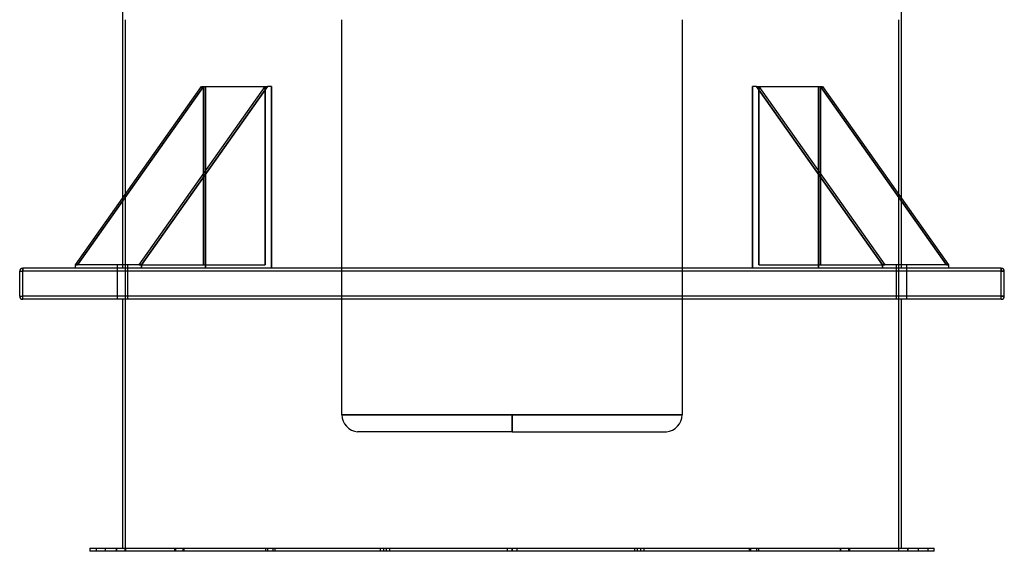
# Model space of a CAD drawing. Header units: millimetres. Extents: x -790 to 790, y -924 to 924.
# Tile 1 of 36: x -790 to 790, y -924 to -72. Entities that reach past the tile are written whole.
import ezdxf

# ---------------------------------------------------------------- set-up
doc = ezdxf.new("R2010")
doc.units = ezdxf.units.MM
doc.layers.add('HIDDEN', color=7, linetype='Continuous')
doc.layers.add('THICK', color=7, linetype='Continuous')

msp = doc.modelspace()

# ---------------------------------------------------------------- linework, layer by layer
at = {"layer": 'HIDDEN'}
for p, q in [((-620, -924), (-620, -71.8)), ((-272.8, -705.2), (-272.8, -71.8)), ((272.8, -71.8), (272.8, -705.2)), ((620, -71.8), (620, -924)), ((-697.1, -465), (-495, -179.1)), ((-594.6, -465), (-392.4, -179.1)), ((-495, -465), (-495, -179.1)), ((-491.8, -179.1), (-491.8, -470)), ((-491.8, -470), (-491.8, -179.1)), ((-396, -465), (-396, -179.1)), ((-396, -179.1), (-396, -465)), ((-385.7, -470), (-385.7, -179.1)), ((385.7, -179.1), (385.7, -470)), ((392.4, -179.1), (594.6, -465)), ((396, -465), (396, -179.1)), ((396, -179.1), (396, -465)), ((491.8, -470), (491.8, -179.1)), ((491.8, -179.1), (491.8, -470)), ((495, -179.1), (697.1, -465)), ((495, -179.1), (495, -465)), ((-495, -319.1), (-495, -465)), ((495, -465), (495, -319.1)), ((-625, -358), (-625, -470)), ((625, -470), (625, -358)), ((-785, -470), (-785, -470)), ((-785, -475), (-785, -470)), ((-700.7, -465), (-697.1, -465)), ((-633, -520), (-633, -465)), ((-633, -520), (-633, -465)), ((-617, -465), (-617, -520)), ((-617, -465), (-617, -520)), ((-598.1, -465), (-396, -465)), ((-598.1, -465), (-594.6, -465)), ((-594.6, -470), (-594.6, -465)), ((396, -465), (598.1, -465)), ((594.6, -465), (594.6, -470)), ((594.6, -465), (598.1, -465)), ((617, -520), (617, -465)), ((617, -520), (617, -465)), ((633, -465), (633, -520)), ((633, -465), (633, -520)), ((697.1, -465), (700.7, -465)), ((785, -475), (785, -470)), ((785, -470), (785, -470)), ((-790, -475), (-790, -475)), ((-790, -475), (-785, -475)), ((785, -475), (-785, -475)), ((-785, -515), (-785, -475)), ((785, -515), (785, -475)), ((785, -475), (790, -475)), ((790, -475), (790, -475)), ((-790, -515), (-785, -515)), ((-790, -515), (-790, -515)), ((785, -515), (-785, -515)), ((-785, -520), (-785, -515)), ((-785, -520), (-785, -520)), ((785, -515), (790, -515)), ((785, -520), (785, -515)), ((785, -520), (785, -520)), ((790, -515), (790, -515)), ((0, -705.2), (-272.8, -705.2)), ((-272.8, -705.2), (0, -705.2)), ((0, -705.2), (0, -732.4)), ((0, -732.4), (0, -705.2)), ((272.8, -705.2), (0, -705.2)), ((0, -705.2), (272.8, -705.2)), ((0, -732.4), (-247.9, -732.4)), ((0, -732.4), (247.9, -732.4)), ((-667.5, -919), (-667.5, -924)), ((-652.5, -924), (-652.5, -919)), ((-635.2, -919), (-635.2, -924)), ((-635.2, -919), (-635.2, -924)), ((-634.8, -919), (-634.8, -924)), ((-634.8, -919), (-634.8, -924)), ((-620.6, -924), (-620.6, -919)), ((-620.6, -924), (-620.6, -919)), ((-620.2, -919), (-620.2, -924)), ((-620.2, -919), (-620.2, -924)), ((-541.5, -919), (-541.5, -924)), ((-541.5, -919), (-541.5, -924)), ((-540, -919), (-540, -924)), ((-540, -919), (-540, -924)), ((-527.9, -924), (-527.9, -919)), ((-527.9, -924), (-527.9, -919)), ((-526.5, -919), (-526.5, -924)), ((-526.5, -919), (-526.5, -924)), ((-395.4, -919), (-395.4, -924)), ((-395.4, -919), (-395.4, -924)), ((-392.3, -919), (-392.3, -924)), ((-392.3, -919), (-392.3, -924)), ((-383.5, -924), (-383.5, -919)), ((-383.5, -924), (-383.5, -919)), ((-380.4, -919), (-380.4, -924)), ((-380.4, -919), (-380.4, -924)), ((-211.5, -919), (-211.5, -924)), ((-211.5, -919), (-211.5, -924)), ((-206.3, -919), (-206.3, -924)), ((-206.3, -919), (-206.3, -924)), ((-201.6, -924), (-201.6, -919)), ((-201.6, -924), (-201.6, -919)), ((-196.5, -919), (-196.5, -924)), ((-196.5, -919), (-196.5, -924)), ((-7.5, -919), (-7.5, -924)), ((-7.5, -919), (-7.5, -924)), ((0, -919), (0, -924)), ((0, -924), (0, -919)), ((0, -919), (0, -924)), ((0, -924), (0, -919)), ((7.5, -919), (7.5, -924)), ((7.5, -919), (7.5, -924)), ((196.5, -919), (196.5, -924)), ((196.5, -919), (196.5, -924)), ((201.6, -924), (201.6, -919)), ((201.6, -924), (201.6, -919)), ((206.3, -919), (206.3, -924)), ((206.3, -919), (206.3, -924)), ((211.5, -919), (211.5, -924)), ((211.5, -919), (211.5, -924)), ((380.4, -919), (380.4, -924)), ((380.4, -919), (380.4, -924)), ((383.5, -924), (383.5, -919)), ((383.5, -924), (383.5, -919)), ((392.3, -919), (392.3, -924)), ((392.3, -919), (392.3, -924)), ((395.4, -919), (395.4, -924)), ((395.4, -919), (395.4, -924)), ((526.5, -919), (526.5, -924)), ((526.5, -919), (526.5, -924)), ((527.9, -924), (527.9, -919)), ((527.9, -924), (527.9, -919)), ((540, -919), (540, -924)), ((540, -919), (540, -924)), ((541.5, -919), (541.5, -924)), ((541.5, -919), (541.5, -924)), ((620.2, -919), (620.2, -924)), ((620.2, -919), (620.2, -924)), ((620.6, -924), (620.6, -919)), ((620.6, -924), (620.6, -919)), ((634.8, -919), (634.8, -924)), ((634.8, -919), (634.8, -924)), ((635.2, -919), (635.2, -924)), ((635.2, -919), (635.2, -924)), ((652.5, -924), (652.5, -919)), ((667.5, -919), (667.5, -924))]:
    msp.add_line(p, q, dxfattribs=at)
for centre, start, end in [((-245.5, -705.2), 180, 265.0926), ((245.5, -705.2), 274.9073, 0.0001)]:
    msp.add_arc(centre, 27.3, start, end, dxfattribs=at)
at = {"layer": 'THICK'}
for p, q in [((-625, 34), (-625, -358)), ((625, -358), (625, 34)), ((-700.7, -465), (-498.5, -179.1)), ((-495, -179.1), (-697.1, -465)), ((-598.1, -465), (-396, -179.1)), ((-392.4, -179.1), (-594.6, -465)), ((-498.5, -179.1), (-495, -179.1)), ((-495, -179.1), (-495, -319.1)), ((-495, -179.1), (-396, -179.1)), ((-396, -179.1), (-392.4, -179.1)), ((-385.7, -179.1), (-392.4, -179.1)), ((-385.7, -179.1), (-385.7, -470)), ((385.7, -470), (385.7, -179.1)), ((392.4, -179.1), (385.7, -179.1)), ((392.4, -179.1), (396, -179.1)), ((594.6, -465), (392.4, -179.1)), ((396, -179.1), (598.1, -465)), ((396, -179.1), (495, -179.1)), ((495, -179.1), (498.5, -179.1)), ((697.1, -465), (495, -179.1)), ((495, -319.1), (495, -179.1)), ((498.5, -179.1), (700.7, -465)), ((-785, -470), (-785, -475)), ((785, -470), (-785, -470)), ((-700.7, -470), (-700.7, -465)), ((-697.1, -465), (-700.7, -465)), ((-598.1, -465), (-697.1, -465)), ((-594.6, -465), (-598.1, -465)), ((-594.6, -465), (-594.6, -470)), ((594.6, -470), (594.6, -465)), ((598.1, -465), (594.6, -465)), ((697.1, -465), (598.1, -465)), ((700.7, -465), (697.1, -465)), ((700.7, -465), (700.7, -470)), ((785, -470), (785, -475)), ((-790, -475), (-785, -475)), ((-790, -515), (-790, -475)), ((785, -475), (-785, -475)), ((-785, -515), (-785, -475)), ((790, -475), (785, -475)), ((785, -515), (785, -475)), ((790, -515), (790, -475)), ((-790, -515), (-785, -515)), ((785, -515), (-785, -515)), ((-785, -520), (-785, -515)), ((785, -520), (-785, -520)), ((-625, -520), (-625, -919)), ((625, -919), (625, -520)), ((790, -515), (785, -515)), ((785, -520), (785, -515)), ((-677.5, -919), (-677.5, -924)), ((-677.5, -919), (677.5, -919)), ((677.5, -924), (-677.5, -924)), ((677.5, -924), (677.5, -919))]:
    msp.add_line(p, q, dxfattribs=at)
for centre, start, end in [((-785, -475), 90, 180), ((785, -475), 0, 90), ((-785, -515), 180, 270), ((785, -515), 270, 0)]:
    msp.add_arc(centre, 5, start, end, dxfattribs=at)

doc.saveas('drawing.dxf')
